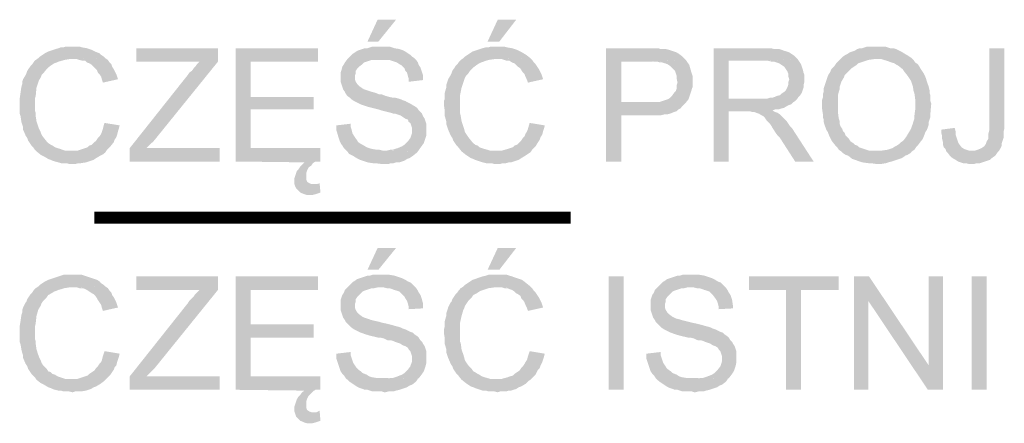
# Model space of a CAD drawing. Header units: millimetres. Extents: x -14047 to 49934, y -21523 to 14989.
# Tile 130 of 256: x 2529 to 2632, y 5263 to 5305. Entities that reach past the tile are written whole.
import ezdxf

# ---------------------------------------------------------------- set-up
doc = ezdxf.new("R2010")
doc.units = ezdxf.units.MM
doc.layers.add('H', color=7, linetype='Continuous')
doc.layers.add('P', color=7, linetype='Continuous')

msp = doc.modelspace()

# ---------------------------------------------------------------- hatches: boundary and pattern name
at = {"layer": 'H', "linetype": 'Continuous'}
for points in [[(2565.033, 5303.034), (2566.092, 5305.329), (2568.032, 5305.329), (2566.177, 5303.034)], [(2577.641, 5303.034), (2578.701, 5305.329), (2580.641, 5305.329), (2578.876, 5303.034)], [(2530.287, 5291.486), (2530.112, 5291.661), (2529.937, 5291.926), (2529.757, 5292.101), (2529.582, 5292.366), (2529.407, 5292.631), (2529.317, 5292.896), (2529.142, 5293.161), (2528.877, 5293.776), (2528.877, 5294.041), (2528.787, 5294.306), (2528.702, 5294.57), (2528.613, 5295.19), (2528.523, 5295.45), (2528.523, 5296.335), (2528.523, 5296.775), (2528.523, 5297.04), (2528.613, 5297.655), (2528.702, 5298.275), (2528.787, 5298.54), (2528.787, 5298.805), (2528.877, 5299.07), (2529.142, 5299.51), (2529.227, 5299.685), (2529.317, 5299.95), (2529.492, 5300.215), (2529.672, 5300.48), (2529.847, 5300.655), (2530.022, 5300.92), (2530.202, 5301.095), (2530.462, 5301.275), (2530.642, 5301.45), (2530.907, 5301.625), (2531.172, 5301.799), (2531.522, 5301.979), (2532.317, 5302.244), (2532.582, 5302.329), (2532.847, 5302.419), (2533.112, 5302.419), (2533.377, 5302.509), (2533.727, 5302.509), (2533.992, 5302.509), (2534.432, 5302.509), (2534.787, 5302.509), (2535.052, 5302.419), (2535.577, 5302.329), (2536.106, 5302.154), (2536.636, 5301.889), (2536.901, 5301.799), (2537.076, 5301.625), (2537.341, 5301.45), (2537.521, 5301.275), (2534.082, 5301.185), (2533.727, 5301.185), (2533.197, 5301.095), (2532.932, 5301.01), (2532.582, 5300.92), (2532.402, 5300.83), (2532.142, 5300.745), (2531.877, 5300.57), (2531.522, 5300.305), (2531.347, 5300.125), (2530.992, 5299.685), (2530.817, 5299.51), (2530.727, 5299.245), (2530.552, 5298.98), (2530.462, 5298.715), (2530.287, 5298.185), (2530.202, 5297.305), (2530.112, 5297.04), (2530.112, 5296.775), (2530.112, 5296.51), (2530.112, 5295.805), (2530.202, 5295.54), (2530.202, 5295.19), (2530.287, 5294.66), (2530.462, 5294.131), (2530.552, 5293.866), (2530.727, 5293.511), (2530.817, 5293.251), (2530.992, 5292.986), (2531.347, 5292.541), (2531.522, 5292.366), (2531.787, 5292.191), (2531.962, 5292.101), (2532.227, 5291.926), (2532.492, 5291.836), (2532.757, 5291.751), (2533.022, 5291.661), (2533.287, 5291.571), (2533.552, 5291.571), (2533.817, 5291.571), (2533.992, 5291.571)], [(2540.076, 5290.426), (2540.076, 5291.836), (2546.16, 5299.51), (2546.335, 5299.775), (2546.6, 5299.95), (2546.78, 5300.215), (2546.955, 5300.39), (2547.13, 5300.655), (2547.395, 5300.92), (2540.781, 5300.92), (2540.781, 5302.329), (2549.335, 5302.329), (2549.335, 5300.92), (2542.636, 5292.631), (2541.841, 5291.836), (2549.51, 5291.836), (2549.51, 5290.426)], [(2557.449, 5287.781), (2557.359, 5288.046), (2557.359, 5288.396), (2557.359, 5288.661), (2557.449, 5288.926), (2557.539, 5289.191), (2557.624, 5289.456), (2557.799, 5289.631), (2557.979, 5289.896), (2558.154, 5290.076), (2558.418, 5290.336), (2551.189, 5290.426), (2551.189, 5302.329), (2559.828, 5302.329), (2559.828, 5300.92), (2552.774, 5300.92), (2552.774, 5297.215), (2559.388, 5297.215), (2559.388, 5295.895), (2552.774, 5295.895), (2552.774, 5291.836), (2560.093, 5291.836), (2560.093, 5290.426), (2559.563, 5290.426), (2559.298, 5290.251), (2559.123, 5289.986), (2558.858, 5289.811), (2558.683, 5289.456), (2558.593, 5289.191), (2558.593, 5288.841), (2558.593, 5288.576), (2558.683, 5288.311), (2558.948, 5288.131), (2559.213, 5288.046), (2559.388, 5288.046)], [(2569.352, 5298.805), (2569.352, 5299.155), (2569.267, 5299.42), (2569.177, 5299.775), (2569.002, 5299.95), (2568.912, 5300.215), (2568.737, 5300.39), (2568.557, 5300.57), (2568.382, 5300.655), (2568.117, 5300.83), (2567.852, 5300.92), (2567.587, 5301.01), (2567.322, 5301.095), (2567.062, 5301.095), (2566.707, 5301.095), (2566.442, 5301.095), (2562.918, 5301.185), (2563.093, 5301.36), (2563.268, 5301.54), (2563.443, 5301.715), (2563.708, 5301.889), (2563.973, 5302.064), (2564.238, 5302.154), (2564.768, 5302.329), (2565.033, 5302.329), (2565.298, 5302.419), (2565.563, 5302.509), (2565.827, 5302.509), (2566.177, 5302.509), (2566.707, 5302.509), (2567.062, 5302.509), (2567.322, 5302.509), (2567.852, 5302.329), (2568.382, 5302.244), (2568.647, 5302.154), (2569.002, 5301.979), (2569.267, 5301.799), (2569.527, 5301.625), (2569.707, 5301.45), (2569.972, 5301.275), (2570.147, 5301.095), (2570.322, 5300.83), (2570.412, 5300.57), (2570.587, 5300.305), (2570.677, 5300.04), (2570.762, 5299.775), (2570.852, 5299.51), (2570.852, 5299.245), (2570.852, 5298.98)], [(2574.906, 5291.486), (2574.556, 5291.926), (2574.381, 5292.101), (2574.201, 5292.366), (2574.026, 5292.631), (2573.936, 5292.896), (2573.761, 5293.161), (2573.496, 5293.776), (2573.411, 5294.041), (2573.321, 5294.306), (2573.321, 5294.57), (2573.147, 5295.19), (2573.147, 5295.45), (2573.147, 5295.715), (2573.057, 5296.335), (2573.057, 5296.775), (2573.147, 5297.04), (2573.147, 5297.655), (2573.321, 5298.275), (2573.321, 5298.54), (2573.411, 5298.805), (2573.496, 5299.07), (2573.761, 5299.51), (2573.851, 5299.685), (2573.936, 5299.95), (2574.116, 5300.215), (2574.291, 5300.48), (2574.466, 5300.655), (2574.646, 5300.92), (2574.821, 5301.095), (2575.086, 5301.275), (2575.261, 5301.45), (2575.526, 5301.625), (2575.791, 5301.799), (2576.056, 5301.979), (2576.846, 5302.244), (2577.111, 5302.329), (2577.466, 5302.419), (2577.731, 5302.419), (2577.996, 5302.509), (2578.261, 5302.509), (2578.611, 5302.509), (2579.051, 5302.509), (2579.316, 5302.509), (2579.671, 5302.419), (2580.201, 5302.329), (2580.73, 5302.154), (2581.255, 5301.889), (2581.7, 5301.625), (2582.14, 5301.275), (2578.701, 5301.185), (2578.346, 5301.185), (2577.731, 5301.095), (2577.466, 5301.01), (2577.201, 5300.92), (2576.936, 5300.83), (2576.761, 5300.745), (2576.496, 5300.57), (2576.141, 5300.305), (2575.966, 5300.125), (2575.791, 5299.95), (2575.616, 5299.685), (2575.436, 5299.51), (2575.261, 5299.245), (2575.171, 5298.98), (2575.086, 5298.715), (2574.906, 5298.185), (2574.731, 5297.305), (2574.731, 5297.04), (2574.731, 5296.775), (2574.731, 5296.425), (2574.731, 5296.16), (2574.731, 5295.54), (2574.821, 5295.19), (2574.906, 5294.66), (2575.086, 5294.131), (2575.171, 5293.866), (2575.261, 5293.511), (2575.436, 5293.251), (2575.616, 5292.986), (2575.966, 5292.541), (2576.141, 5292.366), (2576.321, 5292.191), (2576.586, 5292.101), (2576.761, 5291.926), (2577.026, 5291.836), (2577.291, 5291.751), (2577.906, 5291.571), (2578.171, 5291.571), (2578.436, 5291.571), (2578.611, 5291.571)], [(2590.074, 5290.426), (2590.074, 5302.329), (2595.279, 5302.329), (2595.544, 5302.329), (2595.808, 5302.244), (2596.073, 5302.244), (2596.338, 5302.244), (2596.688, 5302.154), (2596.953, 5302.064), (2597.218, 5301.979), (2597.483, 5301.889), (2597.748, 5301.715), (2598.098, 5301.45), (2598.278, 5301.275), (2598.453, 5301.095), (2594.664, 5300.92), (2591.664, 5300.92), (2591.664, 5296.685), (2598.363, 5296.51), (2598.188, 5296.335), (2598.013, 5296.16), (2597.838, 5295.98), (2597.658, 5295.895), (2597.483, 5295.715), (2597.218, 5295.63), (2596.778, 5295.45), (2596.423, 5295.365), (2596.158, 5295.365), (2595.808, 5295.275), (2595.544, 5295.275), (2595.189, 5295.275), (2594.749, 5295.275), (2591.664, 5295.275), (2591.664, 5290.426)], [(2601.363, 5290.426), (2601.363, 5302.329), (2607.007, 5302.329), (2607.362, 5302.329), (2607.712, 5302.244), (2607.977, 5302.244), (2608.242, 5302.244), (2608.507, 5302.154), (2608.772, 5302.064), (2609.037, 5301.979), (2609.302, 5301.889), (2609.567, 5301.715), (2609.827, 5301.54), (2610.007, 5301.36), (2610.182, 5301.185), (2606.742, 5301.01), (2602.953, 5301.01), (2602.953, 5297.04), (2610.092, 5296.95), (2609.917, 5296.775), (2609.652, 5296.6), (2609.477, 5296.425), (2609.212, 5296.335), (2609.037, 5296.245), (2608.772, 5296.07), (2608.417, 5295.98), (2608.152, 5295.895), (2607.802, 5295.895), (2607.537, 5295.805), (2604.802, 5295.715), (2602.953, 5295.715), (2602.953, 5290.426)], [(2614.766, 5291.486), (2614.501, 5291.661), (2614.326, 5291.926), (2614.151, 5292.101), (2613.796, 5292.541), (2613.531, 5293.071), (2613.446, 5293.251), (2613.356, 5293.511), (2613.181, 5293.776), (2613.091, 5294.041), (2613.001, 5294.306), (2612.916, 5294.57), (2612.916, 5294.835), (2612.826, 5295.1), (2612.826, 5295.45), (2612.741, 5295.98), (2612.741, 5296.51), (2612.741, 5296.865), (2612.826, 5297.13), (2612.826, 5297.48), (2612.916, 5297.745), (2612.916, 5298.1), (2613.091, 5298.625), (2613.181, 5298.89), (2613.266, 5299.155), (2613.356, 5299.42), (2613.446, 5299.6), (2613.621, 5299.86), (2613.711, 5300.125), (2613.886, 5300.305), (2614.061, 5300.48), (2614.236, 5300.745), (2614.591, 5301.095), (2614.766, 5301.275), (2614.941, 5301.45), (2615.206, 5301.625), (2615.386, 5301.715), (2615.651, 5301.889), (2615.916, 5301.979), (2616.176, 5302.064), (2616.441, 5302.244), (2616.706, 5302.329), (2616.971, 5302.329), (2617.501, 5302.509), (2617.856, 5302.509), (2618.115, 5302.509), (2618.735, 5302.509), (2619.09, 5302.509), (2619.35, 5302.509), (2619.88, 5302.329), (2620.235, 5302.329), (2620.5, 5302.244), (2621.03, 5301.979), (2621.205, 5301.889), (2621.47, 5301.715), (2621.645, 5301.625), (2621.91, 5301.45), (2622.175, 5301.275), (2618.47, 5301.185), (2618.205, 5301.185), (2617.591, 5301.095), (2617.326, 5301.01), (2617.061, 5300.92), (2616.796, 5300.83), (2616.531, 5300.745), (2616.356, 5300.57), (2616.091, 5300.39), (2615.826, 5300.215), (2615.651, 5300.04), (2615.471, 5299.86), (2615.296, 5299.685), (2615.121, 5299.51), (2615.031, 5299.245), (2614.766, 5298.805), (2614.591, 5298.275), (2614.591, 5298.01), (2614.501, 5297.745), (2614.416, 5297.395), (2614.416, 5297.13), (2614.416, 5296.775), (2614.416, 5296.425), (2614.416, 5295.805), (2614.416, 5295.54), (2614.501, 5294.925), (2614.591, 5294.66), (2614.591, 5294.395), (2614.681, 5294.131), (2614.856, 5293.866), (2614.941, 5293.601), (2615.121, 5293.426), (2615.206, 5293.161), (2615.386, 5292.986), (2615.561, 5292.806), (2615.736, 5292.541), (2616.001, 5292.366), (2616.176, 5292.191), (2616.441, 5292.101), (2616.621, 5291.926), (2616.886, 5291.836), (2617.146, 5291.751), (2617.411, 5291.661), (2617.676, 5291.571), (2618.03, 5291.571), (2618.295, 5291.571), (2618.47, 5291.571)], [(2628.524, 5290.161), (2628.169, 5290.161), (2627.819, 5290.251), (2627.554, 5290.251), (2627.289, 5290.336), (2627.024, 5290.426), (2626.759, 5290.601), (2626.584, 5290.691), (2626.319, 5290.866), (2626.144, 5291.046), (2625.964, 5291.306), (2625.789, 5291.486), (2628.524, 5291.571), (2628.789, 5291.571), (2629.054, 5291.661), (2629.319, 5291.751), (2629.494, 5291.836), (2629.759, 5292.016), (2629.934, 5292.276), (2630.024, 5292.541), (2630.199, 5292.806), (2630.199, 5293.071), (2630.199, 5293.336), (2630.289, 5293.691), (2630.289, 5294.041), (2630.289, 5302.329), (2631.874, 5302.329), (2631.874, 5293.866), (2631.789, 5293.511), (2631.789, 5293.161), (2631.789, 5292.896), (2631.699, 5292.631), (2631.609, 5292.366), (2631.609, 5292.101), (2631.524, 5291.926), (2631.344, 5291.571), (2631.169, 5291.396), (2630.994, 5291.131), (2630.814, 5290.956), (2630.554, 5290.781), (2630.374, 5290.601), (2630.109, 5290.516), (2629.844, 5290.426), (2629.584, 5290.336), (2629.319, 5290.251), (2628.964, 5290.251), (2628.699, 5290.161)], [(2537.256, 5298.715), (2537.166, 5298.98), (2537.076, 5299.335), (2536.901, 5299.6), (2536.726, 5299.775), (2536.636, 5300.04), (2536.461, 5300.215), (2536.286, 5300.39), (2536.106, 5300.57), (2535.842, 5300.745), (2535.577, 5300.83), (2535.402, 5301.01), (2535.137, 5301.01), (2534.787, 5301.095), (2534.522, 5301.185), (2534.167, 5301.185), (2537.521, 5301.275), (2537.781, 5301.095), (2537.961, 5300.83), (2538.136, 5300.655), (2538.226, 5300.39), (2538.401, 5300.125), (2538.666, 5299.6), (2538.751, 5299.335), (2538.841, 5299.07)], [(2570.322, 5291.486), (2566.797, 5291.571), (2567.062, 5291.571), (2567.412, 5291.661), (2567.677, 5291.661), (2567.942, 5291.751), (2568.207, 5291.836), (2568.647, 5292.016), (2568.912, 5292.191), (2569.087, 5292.366), (2569.267, 5292.541), (2569.527, 5292.896), (2569.617, 5293.161), (2569.707, 5293.426), (2569.707, 5293.601), (2569.707, 5293.956), (2569.617, 5294.221), (2569.527, 5294.48), (2569.352, 5294.57), (2569.267, 5294.835), (2569.002, 5294.925), (2568.737, 5295.1), (2568.472, 5295.275), (2567.942, 5295.45), (2567.767, 5295.45), (2567.502, 5295.54), (2567.147, 5295.63), (2566.797, 5295.715), (2566.442, 5295.805), (2566.177, 5295.895), (2565.827, 5295.98), (2565.473, 5296.07), (2565.123, 5296.16), (2564.858, 5296.245), (2564.593, 5296.335), (2564.328, 5296.425), (2564.148, 5296.51), (2563.973, 5296.6), (2563.623, 5296.775), (2563.358, 5296.95), (2563.178, 5297.13), (2562.918, 5297.305), (2562.738, 5297.57), (2562.653, 5297.745), (2562.473, 5298.01), (2562.388, 5298.275), (2562.298, 5298.54), (2562.208, 5298.805), (2562.208, 5299.07), (2562.208, 5299.51), (2562.208, 5299.775), (2562.298, 5300.04), (2562.388, 5300.39), (2562.563, 5300.655), (2562.653, 5300.83), (2562.918, 5301.185), (2566.442, 5301.095), (2566.092, 5301.095), (2565.738, 5301.095), (2565.473, 5301.095), (2565.208, 5301.01), (2564.943, 5300.92), (2564.678, 5300.83), (2564.503, 5300.655), (2564.148, 5300.39), (2563.973, 5300.215), (2563.798, 5299.95), (2563.798, 5299.685), (2563.708, 5299.42), (2563.708, 5299.07), (2563.798, 5298.805), (2563.973, 5298.54), (2564.148, 5298.365), (2564.503, 5298.1), (2564.678, 5298.01), (2564.943, 5297.92), (2565.473, 5297.745), (2565.827, 5297.655), (2566.267, 5297.48), (2566.532, 5297.48), (2566.972, 5297.305), (2567.322, 5297.215), (2567.677, 5297.13), (2567.942, 5297.13), (2568.297, 5297.04), (2568.557, 5296.95), (2568.737, 5296.865), (2569.002, 5296.775), (2569.177, 5296.685), (2569.527, 5296.51), (2569.792, 5296.335), (2569.972, 5296.245), (2570.237, 5296.07), (2570.412, 5295.805), (2570.587, 5295.63), (2570.762, 5295.45), (2570.852, 5295.19), (2571.027, 5294.925), (2571.117, 5294.66), (2571.207, 5294.395), (2571.207, 5294.131), (2571.207, 5293.866), (2571.207, 5293.511), (2571.207, 5293.161), (2571.117, 5292.896), (2571.027, 5292.631), (2570.942, 5292.366), (2570.762, 5292.101), (2570.497, 5291.751)], [(2581.875, 5298.715), (2581.785, 5298.98), (2581.61, 5299.335), (2581.52, 5299.6), (2581.345, 5299.775), (2581.17, 5300.04), (2581.08, 5300.215), (2580.815, 5300.39), (2580.641, 5300.57), (2580.466, 5300.745), (2580.201, 5300.83), (2579.936, 5301.01), (2579.671, 5301.01), (2579.406, 5301.095), (2579.141, 5301.185), (2578.791, 5301.185), (2582.14, 5301.275), (2582.315, 5301.095), (2582.49, 5300.83), (2582.67, 5300.655), (2582.845, 5300.39), (2583.02, 5300.125), (2583.285, 5299.6), (2583.375, 5299.335), (2583.46, 5299.07)], [(2598.363, 5296.51), (2591.664, 5296.685), (2595.104, 5296.685), (2595.454, 5296.685), (2595.718, 5296.685), (2595.983, 5296.775), (2596.248, 5296.865), (2596.513, 5296.95), (2596.688, 5297.04), (2596.868, 5297.215), (2597.043, 5297.395), (2597.218, 5297.655), (2597.393, 5297.835), (2597.483, 5298.1), (2597.483, 5298.45), (2597.573, 5298.715), (2597.483, 5299.155), (2597.483, 5299.42), (2597.393, 5299.685), (2597.308, 5299.95), (2597.128, 5300.125), (2596.953, 5300.305), (2596.778, 5300.48), (2596.513, 5300.655), (2596.248, 5300.745), (2595.983, 5300.83), (2595.718, 5300.83), (2595.454, 5300.92), (2595.104, 5300.92), (2594.749, 5300.92), (2598.453, 5301.095), (2598.628, 5300.83), (2598.808, 5300.57), (2598.983, 5299.95), (2599.068, 5299.685), (2599.158, 5299.42), (2599.158, 5299.155), (2599.158, 5298.54), (2599.158, 5298.275), (2599.068, 5298.01), (2598.983, 5297.745), (2598.893, 5297.48), (2598.808, 5297.215), (2598.718, 5296.95)], [(2610.092, 5296.95), (2602.953, 5297.04), (2606.652, 5297.04), (2607.007, 5297.04), (2607.272, 5297.13), (2607.537, 5297.13), (2607.802, 5297.215), (2607.977, 5297.305), (2608.332, 5297.395), (2608.507, 5297.57), (2608.772, 5297.745), (2608.947, 5297.92), (2609.122, 5298.275), (2609.212, 5298.54), (2609.212, 5298.805), (2609.302, 5299.07), (2609.212, 5299.335), (2609.212, 5299.6), (2609.122, 5299.86), (2608.947, 5300.125), (2608.772, 5300.39), (2608.507, 5300.57), (2608.242, 5300.745), (2607.977, 5300.83), (2607.712, 5300.92), (2607.447, 5300.92), (2607.097, 5301.01), (2606.832, 5301.01), (2610.182, 5301.185), (2610.357, 5300.92), (2610.536, 5300.655), (2610.711, 5300.125), (2610.796, 5299.775), (2610.886, 5299.51), (2610.886, 5299.245), (2610.886, 5298.805), (2610.796, 5298.45), (2610.796, 5298.185), (2610.711, 5297.92), (2610.621, 5297.655), (2610.446, 5297.395), (2610.272, 5297.215)], [(2618.47, 5290.161), (2617.856, 5290.251), (2617.591, 5290.251), (2616.971, 5290.336), (2616.706, 5290.426), (2616.441, 5290.516), (2615.916, 5290.691), (2615.471, 5291.046), (2615.206, 5291.131), (2614.941, 5291.306), (2614.766, 5291.486), (2618.47, 5291.571), (2618.735, 5291.571), (2619, 5291.571), (2619.615, 5291.661), (2619.88, 5291.751), (2620.145, 5291.836), (2620.41, 5292.016), (2620.585, 5292.101), (2620.85, 5292.276), (2621.03, 5292.456), (2621.29, 5292.631), (2621.555, 5292.986), (2621.82, 5293.426), (2622.085, 5293.866), (2622.175, 5294.131), (2622.265, 5294.395), (2622.35, 5294.66), (2622.44, 5294.925), (2622.44, 5295.275), (2622.525, 5295.895), (2622.525, 5296.685), (2622.525, 5296.95), (2622.44, 5297.57), (2622.35, 5297.835), (2622.265, 5298.365), (2622.175, 5298.625), (2622.085, 5298.89), (2621.735, 5299.42), (2621.38, 5299.86), (2621.205, 5300.125), (2620.765, 5300.48), (2620.585, 5300.57), (2620.32, 5300.745), (2620.06, 5300.83), (2619.795, 5300.92), (2619.53, 5301.01), (2619.265, 5301.095), (2619, 5301.185), (2618.735, 5301.185), (2618.47, 5301.185), (2622.175, 5301.275), (2622.35, 5301.095), (2622.525, 5300.83), (2622.79, 5300.655), (2622.97, 5300.39), (2623.055, 5300.215), (2623.235, 5299.95), (2623.41, 5299.685), (2623.585, 5299.335), (2623.675, 5299.07), (2623.76, 5298.805), (2623.85, 5298.54), (2623.94, 5298.275), (2624.025, 5297.92), (2624.025, 5297.655), (2624.115, 5297.395), (2624.115, 5297.13), (2624.115, 5296.775), (2624.205, 5296.51), (2624.115, 5295.45), (2624.115, 5295.1), (2623.94, 5294.57), (2623.94, 5294.306), (2623.76, 5293.776), (2623.585, 5293.511), (2623.495, 5293.251), (2623.32, 5292.806), (2622.97, 5292.366), (2622.79, 5292.101), (2622.615, 5291.926), (2622.44, 5291.661), (2622.175, 5291.486), (2622, 5291.306), (2621.735, 5291.131), (2621.47, 5291.046), (2621.38, 5290.956), (2621.115, 5290.781), (2620.85, 5290.691), (2620.585, 5290.601), (2620.32, 5290.516), (2620.06, 5290.426), (2619.705, 5290.336), (2619.44, 5290.251), (2618.91, 5290.161), (2618.56, 5290.161)], [(2609.917, 5290.426), (2608.332, 5292.896), (2608.067, 5293.161), (2607.887, 5293.426), (2607.712, 5293.691), (2607.537, 5293.956), (2607.447, 5294.131), (2607.272, 5294.395), (2607.182, 5294.48), (2606.917, 5294.745), (2606.742, 5295.01), (2606.567, 5295.19), (2606.392, 5295.275), (2606.127, 5295.45), (2605.862, 5295.54), (2605.597, 5295.63), (2605.417, 5295.63), (2605.157, 5295.715), (2604.802, 5295.715), (2607.537, 5295.805), (2607.802, 5295.63), (2608.067, 5295.54), (2608.332, 5295.365), (2608.507, 5295.19), (2608.682, 5295.01), (2609.037, 5294.66), (2609.212, 5294.395), (2609.387, 5294.131), (2609.567, 5293.956), (2609.742, 5293.691), (2611.856, 5290.426)], [(2534.082, 5290.161), (2533.727, 5290.161), (2533.462, 5290.251), (2533.112, 5290.251), (2532.847, 5290.251), (2532.582, 5290.336), (2532.227, 5290.426), (2531.962, 5290.516), (2531.787, 5290.601), (2531.522, 5290.691), (2531.082, 5290.956), (2530.727, 5291.131), (2530.287, 5291.486), (2533.992, 5291.571), (2534.607, 5291.571), (2534.872, 5291.661), (2535.402, 5291.836), (2535.667, 5291.926), (2535.842, 5292.101), (2536.106, 5292.191), (2536.371, 5292.456), (2536.551, 5292.631), (2536.726, 5292.896), (2536.901, 5293.071), (2537.076, 5293.336), (2537.166, 5293.601), (2537.256, 5293.866), (2537.341, 5294.221), (2537.431, 5294.48), (2539.016, 5294.221), (2538.931, 5293.866), (2538.841, 5293.601), (2538.751, 5293.251), (2538.666, 5292.986), (2538.491, 5292.721), (2538.401, 5292.456), (2538.046, 5292.016), (2537.871, 5291.836), (2537.696, 5291.661), (2537.521, 5291.396), (2537.341, 5291.221), (2536.991, 5291.046), (2536.551, 5290.781), (2536.286, 5290.601), (2536.022, 5290.516), (2535.492, 5290.336), (2534.962, 5290.251), (2534.697, 5290.251), (2534.347, 5290.161)], [(2566.797, 5290.161), (2566.532, 5290.161), (2565.827, 5290.251), (2565.563, 5290.251), (2565.033, 5290.336), (2564.768, 5290.426), (2564.503, 5290.516), (2564.238, 5290.601), (2563.888, 5290.781), (2563.623, 5290.956), (2563.093, 5291.221), (2562.918, 5291.486), (2562.738, 5291.661), (2562.563, 5291.836), (2562.388, 5292.101), (2562.208, 5292.366), (2562.123, 5292.541), (2561.948, 5293.071), (2561.858, 5293.426), (2561.768, 5293.691), (2561.768, 5293.956), (2561.768, 5294.221), (2563.268, 5294.395), (2563.268, 5294.041), (2563.358, 5293.776), (2563.443, 5293.426), (2563.533, 5293.251), (2563.708, 5292.986), (2563.888, 5292.721), (2564.063, 5292.456), (2564.328, 5292.276), (2564.503, 5292.191), (2564.943, 5291.926), (2565.208, 5291.836), (2565.473, 5291.751), (2566.002, 5291.661), (2566.267, 5291.661), (2566.617, 5291.571), (2570.322, 5291.486), (2570.147, 5291.306), (2569.707, 5290.956), (2569.442, 5290.781), (2569.177, 5290.691), (2568.912, 5290.516), (2568.382, 5290.336), (2568.032, 5290.336), (2567.767, 5290.251), (2567.502, 5290.251), (2567.237, 5290.161), (2566.882, 5290.161)], [(2578.701, 5290.161), (2578.346, 5290.161), (2578.081, 5290.251), (2577.731, 5290.251), (2577.466, 5290.251), (2577.111, 5290.336), (2576.846, 5290.426), (2576.586, 5290.516), (2576.321, 5290.601), (2576.141, 5290.691), (2575.876, 5290.781), (2575.616, 5290.956), (2575.351, 5291.131), (2574.906, 5291.486), (2578.611, 5291.571), (2579.141, 5291.571), (2579.761, 5291.751), (2580.021, 5291.836), (2580.286, 5291.926), (2580.466, 5292.101), (2580.73, 5292.191), (2580.995, 5292.456), (2581.17, 5292.631), (2581.345, 5292.896), (2581.52, 5293.071), (2581.61, 5293.336), (2581.785, 5293.601), (2581.875, 5293.866), (2582.05, 5294.48), (2583.64, 5294.221), (2583.55, 5293.866), (2583.46, 5293.601), (2583.375, 5293.251), (2583.195, 5292.986), (2583.11, 5292.721), (2582.935, 5292.456), (2582.67, 5292.016), (2582.49, 5291.836), (2582.315, 5291.661), (2582.14, 5291.396), (2581.875, 5291.221), (2581.61, 5291.046), (2581.17, 5290.781), (2580.905, 5290.601), (2580.641, 5290.516), (2580.111, 5290.336), (2579.846, 5290.336), (2579.581, 5290.251), (2579.231, 5290.251), (2578.966, 5290.161)], [(2625.789, 5291.486), (2625.699, 5291.751), (2625.524, 5291.926), (2625.439, 5292.191), (2625.439, 5292.456), (2625.349, 5292.806), (2625.349, 5293.071), (2625.26, 5293.426), (2625.26, 5293.776), (2626.669, 5293.956), (2626.759, 5293.601), (2626.759, 5293.251), (2626.849, 5292.986), (2626.934, 5292.721), (2627.024, 5292.456), (2627.114, 5292.276), (2627.379, 5291.926), (2627.639, 5291.751), (2627.904, 5291.661), (2628.169, 5291.571), (2628.524, 5291.571)], [(2559.033, 5286.902), (2558.683, 5286.902), (2558.418, 5286.986), (2557.979, 5287.161), (2557.799, 5287.341), (2557.539, 5287.606), (2557.449, 5287.781), (2559.388, 5288.046), (2559.653, 5288.046), (2560.003, 5288.131), (2560.093, 5287.161), (2559.828, 5287.076), (2559.563, 5286.986), (2559.213, 5286.902)], [(2565.033, 5279.053), (2566.092, 5281.342), (2568.032, 5281.342), (2566.177, 5279.053)], [(2577.641, 5279.053), (2578.701, 5281.342), (2580.641, 5281.342), (2578.876, 5279.053)], [(2530.287, 5267.499), (2530.112, 5267.764), (2529.937, 5267.939), (2529.757, 5268.114), (2529.582, 5268.379), (2529.407, 5268.644), (2529.317, 5268.909), (2529.142, 5269.174), (2528.877, 5269.794), (2528.877, 5270.054), (2528.787, 5270.319), (2528.702, 5270.674), (2528.613, 5271.204), (2528.523, 5271.469), (2528.523, 5272.348), (2528.523, 5272.788), (2528.523, 5273.143), (2528.613, 5273.673), (2528.702, 5274.288), (2528.787, 5274.553), (2528.787, 5274.818), (2528.877, 5275.083), (2529.142, 5275.613), (2529.227, 5275.698), (2529.317, 5275.963), (2529.492, 5276.228), (2529.672, 5276.493), (2529.847, 5276.668), (2530.022, 5276.933), (2530.202, 5277.113), (2530.462, 5277.288), (2530.642, 5277.463), (2530.907, 5277.638), (2531.172, 5277.818), (2531.522, 5277.993), (2532.317, 5278.258), (2532.582, 5278.348), (2532.847, 5278.433), (2533.112, 5278.523), (2533.377, 5278.523), (2533.727, 5278.523), (2533.992, 5278.523), (2534.432, 5278.523), (2534.787, 5278.523), (2535.052, 5278.523), (2535.577, 5278.348), (2536.106, 5278.168), (2536.636, 5277.993), (2536.901, 5277.818), (2537.076, 5277.638), (2537.341, 5277.463), (2537.521, 5277.288), (2534.082, 5277.198), (2533.727, 5277.198), (2533.197, 5277.113), (2532.932, 5277.023), (2532.582, 5276.933), (2532.402, 5276.848), (2532.142, 5276.758), (2531.877, 5276.583), (2531.522, 5276.403), (2531.347, 5276.143), (2530.992, 5275.788), (2530.817, 5275.523), (2530.727, 5275.258), (2530.552, 5274.993), (2530.462, 5274.818), (2530.287, 5274.203), (2530.202, 5273.408), (2530.112, 5273.053), (2530.112, 5272.788), (2530.112, 5272.523), (2530.112, 5271.819), (2530.202, 5271.554), (2530.202, 5271.289), (2530.287, 5270.674), (2530.462, 5270.144), (2530.552, 5269.879), (2530.727, 5269.529), (2530.817, 5269.264), (2530.992, 5268.999), (2531.347, 5268.644), (2531.522, 5268.379), (2531.787, 5268.294), (2531.962, 5268.114), (2532.227, 5268.029), (2532.492, 5267.854), (2532.757, 5267.764), (2533.022, 5267.674), (2533.287, 5267.589), (2533.552, 5267.589), (2533.817, 5267.589), (2533.992, 5267.589)], [(2540.076, 5266.439), (2540.076, 5267.854), (2546.16, 5275.523), (2546.335, 5275.788), (2546.6, 5276.053), (2546.78, 5276.228), (2546.955, 5276.493), (2547.13, 5276.668), (2547.395, 5276.933), (2540.781, 5276.933), (2540.781, 5278.348), (2549.335, 5278.348), (2549.335, 5276.933), (2542.636, 5268.644), (2541.841, 5267.854), (2549.51, 5267.854), (2549.51, 5266.439)], [(2557.449, 5263.885), (2557.359, 5264.15), (2557.359, 5264.415), (2557.359, 5264.679), (2557.449, 5264.939), (2557.539, 5265.204), (2557.624, 5265.469), (2557.799, 5265.734), (2557.979, 5265.909), (2558.154, 5266.174), (2558.418, 5266.354), (2551.189, 5266.439), (2551.189, 5278.348), (2559.828, 5278.348), (2559.828, 5276.933), (2552.774, 5276.933), (2552.774, 5273.318), (2559.388, 5273.318), (2559.388, 5271.909), (2552.774, 5271.909), (2552.774, 5267.854), (2560.093, 5267.854), (2560.093, 5266.439), (2559.563, 5266.439), (2559.298, 5266.264), (2559.123, 5266.089), (2558.858, 5265.824), (2558.683, 5265.469), (2558.593, 5265.204), (2558.593, 5264.939), (2558.593, 5264.59), (2558.683, 5264.325), (2558.948, 5264.15), (2559.213, 5264.06), (2559.388, 5264.06)], [(2569.352, 5274.908), (2569.352, 5275.173), (2569.267, 5275.523), (2569.177, 5275.788), (2569.002, 5276.053), (2568.912, 5276.228), (2568.737, 5276.403), (2568.557, 5276.583), (2568.382, 5276.758), (2568.117, 5276.848), (2567.852, 5276.933), (2567.587, 5277.023), (2567.322, 5277.113), (2567.062, 5277.113), (2566.707, 5277.198), (2566.442, 5277.198), (2562.918, 5277.198), (2563.093, 5277.378), (2563.268, 5277.553), (2563.443, 5277.728), (2563.708, 5277.903), (2563.973, 5278.083), (2564.238, 5278.168), (2564.768, 5278.348), (2565.033, 5278.433), (2565.298, 5278.433), (2565.563, 5278.523), (2565.827, 5278.523), (2566.177, 5278.523), (2566.707, 5278.523), (2567.062, 5278.523), (2567.322, 5278.523), (2567.852, 5278.433), (2568.382, 5278.258), (2568.647, 5278.168), (2569.002, 5277.993), (2569.267, 5277.818), (2569.527, 5277.728), (2569.707, 5277.553), (2569.972, 5277.288), (2570.147, 5277.113), (2570.322, 5276.848), (2570.412, 5276.668), (2570.587, 5276.403), (2570.677, 5276.143), (2570.762, 5275.878), (2570.852, 5275.523), (2570.852, 5275.258), (2570.852, 5274.993)], [(2574.906, 5267.499), (2574.556, 5267.939), (2574.381, 5268.114), (2574.201, 5268.379), (2574.026, 5268.644), (2573.936, 5268.909), (2573.761, 5269.174), (2573.496, 5269.794), (2573.411, 5270.054), (2573.321, 5270.319), (2573.321, 5270.674), (2573.147, 5271.204), (2573.147, 5271.469), (2573.147, 5271.819), (2573.057, 5272.348), (2573.057, 5272.788), (2573.147, 5273.143), (2573.147, 5273.673), (2573.321, 5274.288), (2573.321, 5274.553), (2573.411, 5274.818), (2573.496, 5275.083), (2573.761, 5275.613), (2573.851, 5275.698), (2573.936, 5275.963), (2574.116, 5276.228), (2574.291, 5276.493), (2574.466, 5276.668), (2574.646, 5276.933), (2574.821, 5277.113), (2575.086, 5277.288), (2575.261, 5277.463), (2575.526, 5277.638), (2575.791, 5277.818), (2576.056, 5277.993), (2576.846, 5278.258), (2577.111, 5278.348), (2577.466, 5278.433), (2577.731, 5278.523), (2577.996, 5278.523), (2578.261, 5278.523), (2578.611, 5278.523), (2579.051, 5278.523), (2579.316, 5278.523), (2579.671, 5278.523), (2580.201, 5278.348), (2580.73, 5278.168), (2581.255, 5277.993), (2581.7, 5277.638), (2582.14, 5277.288), (2578.701, 5277.198), (2578.346, 5277.198), (2577.731, 5277.113), (2577.466, 5277.023), (2577.201, 5276.933), (2576.936, 5276.848), (2576.761, 5276.758), (2576.496, 5276.583), (2576.141, 5276.403), (2575.966, 5276.143), (2575.791, 5275.963), (2575.616, 5275.788), (2575.436, 5275.523), (2575.261, 5275.258), (2575.171, 5274.993), (2575.086, 5274.818), (2574.906, 5274.203), (2574.731, 5273.408), (2574.731, 5273.053), (2574.731, 5272.788), (2574.731, 5272.523), (2574.731, 5272.173), (2574.731, 5271.554), (2574.821, 5271.289), (2574.906, 5270.674), (2575.086, 5270.144), (2575.171, 5269.879), (2575.261, 5269.529), (2575.436, 5269.264), (2575.616, 5268.999), (2575.966, 5268.644), (2576.141, 5268.379), (2576.321, 5268.294), (2576.586, 5268.114), (2576.761, 5268.029), (2577.026, 5267.854), (2577.291, 5267.764), (2577.906, 5267.589), (2578.171, 5267.589), (2578.436, 5267.589), (2578.611, 5267.589)], [(2590.339, 5266.439), (2590.339, 5278.348), (2591.929, 5278.348), (2591.929, 5266.439)], [(2601.893, 5274.908), (2601.893, 5275.173), (2601.803, 5275.523), (2601.718, 5275.788), (2601.538, 5276.053), (2601.273, 5276.403), (2601.098, 5276.583), (2600.923, 5276.758), (2600.658, 5276.848), (2600.393, 5276.933), (2600.128, 5277.023), (2599.863, 5277.113), (2599.598, 5277.113), (2599.248, 5277.198), (2598.983, 5277.198), (2595.454, 5277.198), (2595.633, 5277.378), (2595.808, 5277.553), (2595.983, 5277.728), (2596.248, 5277.903), (2596.513, 5278.083), (2596.778, 5278.168), (2597.308, 5278.348), (2597.573, 5278.433), (2597.838, 5278.433), (2598.098, 5278.523), (2598.363, 5278.523), (2598.718, 5278.523), (2599.248, 5278.523), (2599.598, 5278.523), (2599.863, 5278.523), (2600.393, 5278.433), (2600.923, 5278.258), (2601.188, 5278.168), (2601.538, 5277.993), (2601.803, 5277.818), (2602.068, 5277.728), (2602.243, 5277.553), (2602.508, 5277.288), (2602.688, 5277.113), (2602.863, 5276.848), (2602.953, 5276.668), (2603.127, 5276.403), (2603.217, 5276.143), (2603.302, 5275.878), (2603.392, 5275.258), (2603.392, 5274.993)], [(2608.947, 5266.439), (2608.947, 5276.933), (2605.067, 5276.933), (2605.067, 5278.348), (2614.501, 5278.348), (2614.501, 5276.933), (2610.536, 5276.933), (2610.536, 5266.439)], [(2616.091, 5266.439), (2616.091, 5278.348), (2617.676, 5278.348), (2617.591, 5275.788), (2617.591, 5266.439)], [(2623.85, 5266.439), (2617.591, 5275.788), (2617.676, 5278.348), (2623.94, 5268.999)], [(2623.85, 5266.439), (2623.94, 5268.999), (2623.94, 5278.348), (2625.439, 5278.348), (2625.439, 5266.439)], [(2628.434, 5266.439), (2628.434, 5278.348), (2630.024, 5278.348), (2630.024, 5266.439)], [(2537.256, 5274.728), (2537.166, 5274.993), (2537.076, 5275.348), (2536.901, 5275.613), (2536.726, 5275.878), (2536.636, 5276.053), (2536.461, 5276.318), (2536.286, 5276.493), (2536.106, 5276.583), (2535.842, 5276.758), (2535.577, 5276.933), (2535.402, 5277.023), (2535.137, 5277.113), (2534.787, 5277.113), (2534.522, 5277.198), (2534.167, 5277.198), (2537.521, 5277.288), (2537.781, 5277.113), (2537.961, 5276.848), (2538.136, 5276.668), (2538.226, 5276.403), (2538.401, 5276.143), (2538.666, 5275.613), (2538.751, 5275.348), (2538.841, 5275.083)], [(2570.322, 5267.589), (2566.797, 5267.674), (2567.062, 5267.674), (2567.412, 5267.674), (2567.677, 5267.674), (2567.942, 5267.764), (2568.207, 5267.854), (2568.647, 5268.029), (2568.912, 5268.204), (2569.087, 5268.379), (2569.267, 5268.559), (2569.527, 5268.909), (2569.617, 5269.174), (2569.707, 5269.439), (2569.707, 5269.704), (2569.707, 5269.969), (2569.617, 5270.234), (2569.527, 5270.499), (2569.352, 5270.674), (2569.267, 5270.849), (2569.002, 5271.029), (2568.737, 5271.114), (2568.472, 5271.289), (2567.942, 5271.469), (2567.767, 5271.554), (2567.502, 5271.644), (2567.147, 5271.644), (2566.797, 5271.819), (2566.442, 5271.909), (2566.177, 5271.909), (2565.827, 5271.999), (2565.473, 5272.083), (2565.123, 5272.173), (2564.858, 5272.258), (2564.593, 5272.348), (2564.328, 5272.438), (2564.148, 5272.523), (2563.973, 5272.613), (2563.623, 5272.788), (2563.358, 5272.968), (2563.178, 5273.143), (2562.918, 5273.408), (2562.738, 5273.583), (2562.653, 5273.758), (2562.473, 5274.023), (2562.388, 5274.288), (2562.298, 5274.553), (2562.208, 5274.818), (2562.208, 5275.173), (2562.208, 5275.523), (2562.208, 5275.878), (2562.298, 5276.143), (2562.388, 5276.403), (2562.563, 5276.668), (2562.653, 5276.933), (2562.918, 5277.198), (2566.442, 5277.198), (2566.092, 5277.198), (2565.738, 5277.113), (2565.473, 5277.113), (2565.208, 5277.023), (2564.943, 5276.933), (2564.678, 5276.848), (2564.503, 5276.758), (2564.148, 5276.403), (2563.973, 5276.228), (2563.798, 5275.963), (2563.798, 5275.698), (2563.708, 5275.433), (2563.708, 5275.083), (2563.798, 5274.818), (2563.973, 5274.553), (2564.148, 5274.378), (2564.503, 5274.113), (2564.678, 5274.023), (2564.943, 5273.938), (2565.473, 5273.758), (2565.827, 5273.673), (2566.267, 5273.583), (2566.532, 5273.493), (2566.972, 5273.408), (2567.322, 5273.318), (2567.677, 5273.228), (2567.942, 5273.143), (2568.297, 5273.053), (2568.557, 5272.968), (2568.737, 5272.878), (2569.002, 5272.788), (2569.177, 5272.703), (2569.527, 5272.523), (2569.792, 5272.438), (2569.972, 5272.258), (2570.237, 5272.083), (2570.412, 5271.909), (2570.587, 5271.644), (2570.762, 5271.469), (2570.852, 5271.289), (2571.027, 5271.029), (2571.117, 5270.764), (2571.207, 5270.499), (2571.207, 5270.144), (2571.207, 5269.879), (2571.207, 5269.529), (2571.207, 5269.264), (2571.117, 5268.909), (2571.027, 5268.644), (2570.942, 5268.379), (2570.762, 5268.114), (2570.497, 5267.764)], [(2581.875, 5274.728), (2581.785, 5274.993), (2581.61, 5275.348), (2581.52, 5275.613), (2581.345, 5275.878), (2581.17, 5276.053), (2581.08, 5276.318), (2580.815, 5276.493), (2580.641, 5276.583), (2580.466, 5276.758), (2580.201, 5276.933), (2579.936, 5277.023), (2579.671, 5277.113), (2579.406, 5277.113), (2579.141, 5277.198), (2578.791, 5277.198), (2582.14, 5277.288), (2582.315, 5277.113), (2582.49, 5276.848), (2582.67, 5276.668), (2582.845, 5276.403), (2583.02, 5276.143), (2583.285, 5275.613), (2583.375, 5275.348), (2583.46, 5275.083)], [(2602.863, 5267.589), (2599.333, 5267.674), (2599.598, 5267.674), (2599.953, 5267.674), (2600.218, 5267.674), (2600.483, 5267.764), (2600.748, 5267.854), (2601.188, 5268.029), (2601.453, 5268.204), (2601.628, 5268.379), (2601.803, 5268.559), (2602.068, 5268.909), (2602.158, 5269.174), (2602.243, 5269.439), (2602.243, 5269.704), (2602.243, 5269.969), (2602.158, 5270.234), (2602.068, 5270.499), (2601.893, 5270.674), (2601.803, 5270.849), (2601.538, 5271.029), (2601.273, 5271.114), (2601.013, 5271.289), (2600.483, 5271.469), (2600.303, 5271.554), (2600.043, 5271.644), (2599.688, 5271.644), (2599.333, 5271.819), (2598.983, 5271.909), (2598.718, 5271.909), (2598.363, 5271.999), (2598.013, 5272.083), (2597.658, 5272.173), (2597.393, 5272.258), (2597.128, 5272.348), (2596.868, 5272.438), (2596.688, 5272.523), (2596.513, 5272.613), (2596.158, 5272.788), (2595.893, 5272.968), (2595.718, 5273.143), (2595.454, 5273.408), (2595.279, 5273.583), (2595.189, 5273.758), (2595.014, 5274.023), (2594.924, 5274.288), (2594.839, 5274.553), (2594.749, 5274.818), (2594.749, 5275.173), (2594.749, 5275.523), (2594.749, 5275.878), (2594.839, 5276.143), (2594.924, 5276.403), (2595.104, 5276.668), (2595.189, 5276.933), (2595.454, 5277.198), (2598.983, 5277.198), (2598.628, 5277.198), (2598.278, 5277.113), (2598.013, 5277.113), (2597.748, 5277.023), (2597.483, 5276.933), (2597.218, 5276.848), (2597.043, 5276.758), (2596.688, 5276.403), (2596.513, 5276.228), (2596.338, 5275.963), (2596.338, 5275.698), (2596.248, 5275.433), (2596.248, 5275.083), (2596.338, 5274.818), (2596.513, 5274.553), (2596.688, 5274.378), (2597.043, 5274.113), (2597.218, 5274.023), (2597.393, 5273.938), (2597.748, 5273.848), (2598.013, 5273.758), (2598.363, 5273.673), (2598.718, 5273.583), (2599.068, 5273.493), (2599.513, 5273.408), (2599.863, 5273.318), (2600.218, 5273.228), (2600.483, 5273.143), (2600.833, 5273.053), (2601.098, 5272.968), (2601.273, 5272.878), (2601.538, 5272.788), (2601.718, 5272.703), (2602.068, 5272.523), (2602.333, 5272.438), (2602.508, 5272.258), (2602.773, 5272.083), (2602.953, 5271.909), (2603.127, 5271.644), (2603.302, 5271.469), (2603.392, 5271.289), (2603.567, 5271.029), (2603.657, 5270.764), (2603.742, 5270.499), (2603.742, 5270.144), (2603.742, 5269.879), (2603.742, 5269.529), (2603.742, 5269.264), (2603.657, 5268.909), (2603.567, 5268.644), (2603.477, 5268.379), (2603.302, 5268.114), (2603.037, 5267.764)], [(2534.082, 5266.174), (2533.727, 5266.264), (2533.462, 5266.264), (2533.112, 5266.264), (2532.847, 5266.354), (2532.582, 5266.354), (2532.227, 5266.439), (2531.962, 5266.529), (2531.787, 5266.619), (2531.522, 5266.704), (2531.082, 5266.969), (2530.727, 5267.144), (2530.287, 5267.499), (2533.992, 5267.589), (2534.607, 5267.589), (2534.872, 5267.674), (2535.402, 5267.854), (2535.667, 5267.939), (2535.842, 5268.114), (2536.106, 5268.294), (2536.371, 5268.469), (2536.551, 5268.734), (2536.726, 5268.909), (2536.901, 5269.174), (2537.076, 5269.349), (2537.166, 5269.614), (2537.256, 5269.969), (2537.341, 5270.234), (2537.431, 5270.499), (2539.016, 5270.234), (2538.931, 5269.879), (2538.841, 5269.614), (2538.751, 5269.349), (2538.666, 5268.999), (2538.491, 5268.824), (2538.401, 5268.559), (2538.046, 5268.029), (2537.871, 5267.854), (2537.696, 5267.674), (2537.521, 5267.499), (2537.341, 5267.324), (2536.991, 5267.059), (2536.551, 5266.794), (2536.286, 5266.704), (2536.022, 5266.529), (2535.492, 5266.354), (2534.962, 5266.264), (2534.697, 5266.264), (2534.347, 5266.264)], [(2566.797, 5266.174), (2566.532, 5266.264), (2565.827, 5266.264), (2565.563, 5266.264), (2565.033, 5266.439), (2564.768, 5266.439), (2564.503, 5266.529), (2564.238, 5266.619), (2563.888, 5266.794), (2563.623, 5266.969), (2563.093, 5267.324), (2562.918, 5267.499), (2562.738, 5267.674), (2562.563, 5267.939), (2562.388, 5268.114), (2562.208, 5268.379), (2562.123, 5268.644), (2561.948, 5269.174), (2561.858, 5269.439), (2561.768, 5269.704), (2561.768, 5269.969), (2561.768, 5270.234), (2563.268, 5270.409), (2563.268, 5270.054), (2563.358, 5269.794), (2563.443, 5269.529), (2563.533, 5269.264), (2563.708, 5268.999), (2563.888, 5268.734), (2564.063, 5268.559), (2564.328, 5268.379), (2564.503, 5268.204), (2564.943, 5268.029), (2565.208, 5267.854), (2565.473, 5267.764), (2566.002, 5267.674), (2566.267, 5267.674), (2566.617, 5267.674), (2570.322, 5267.589), (2570.147, 5267.324), (2569.707, 5266.969), (2569.442, 5266.879), (2569.177, 5266.704), (2568.912, 5266.619), (2568.382, 5266.439), (2568.032, 5266.354), (2567.767, 5266.264), (2567.502, 5266.264), (2567.237, 5266.264), (2566.882, 5266.174)], [(2578.701, 5266.174), (2578.346, 5266.264), (2578.081, 5266.264), (2577.731, 5266.264), (2577.466, 5266.354), (2577.111, 5266.354), (2576.846, 5266.439), (2576.586, 5266.529), (2576.321, 5266.619), (2576.141, 5266.704), (2575.876, 5266.794), (2575.616, 5266.969), (2575.351, 5267.144), (2574.906, 5267.499), (2578.611, 5267.589), (2579.141, 5267.589), (2579.761, 5267.764), (2580.021, 5267.854), (2580.286, 5267.939), (2580.466, 5268.114), (2580.73, 5268.294), (2580.995, 5268.469), (2581.17, 5268.734), (2581.345, 5268.909), (2581.52, 5269.174), (2581.61, 5269.349), (2581.785, 5269.614), (2581.875, 5269.969), (2582.05, 5270.499), (2583.64, 5270.234), (2583.55, 5269.879), (2583.46, 5269.614), (2583.375, 5269.349), (2583.195, 5268.999), (2583.11, 5268.734), (2582.935, 5268.559), (2582.67, 5268.029), (2582.49, 5267.854), (2582.315, 5267.674), (2582.14, 5267.499), (2581.875, 5267.324), (2581.61, 5267.059), (2581.17, 5266.794), (2580.905, 5266.704), (2580.641, 5266.529), (2580.111, 5266.354), (2579.846, 5266.354), (2579.581, 5266.264), (2579.231, 5266.264), (2578.966, 5266.264)], [(2599.333, 5266.174), (2599.068, 5266.264), (2598.363, 5266.264), (2598.098, 5266.264), (2597.573, 5266.439), (2597.308, 5266.439), (2597.043, 5266.529), (2596.778, 5266.619), (2596.423, 5266.794), (2596.158, 5266.969), (2595.633, 5267.324), (2595.454, 5267.499), (2595.279, 5267.674), (2595.104, 5267.939), (2594.924, 5268.114), (2594.749, 5268.379), (2594.664, 5268.644), (2594.484, 5269.174), (2594.399, 5269.439), (2594.309, 5269.704), (2594.309, 5269.969), (2594.309, 5270.234), (2595.808, 5270.409), (2595.808, 5270.054), (2595.893, 5269.794), (2595.983, 5269.529), (2596.073, 5269.264), (2596.248, 5268.999), (2596.423, 5268.734), (2596.603, 5268.559), (2596.868, 5268.379), (2597.043, 5268.204), (2597.483, 5268.029), (2597.748, 5267.854), (2598.013, 5267.764), (2598.543, 5267.674), (2598.808, 5267.674), (2599.158, 5267.674), (2602.863, 5267.589), (2602.688, 5267.324), (2602.243, 5266.969), (2601.983, 5266.879), (2601.718, 5266.704), (2601.453, 5266.619), (2600.923, 5266.439), (2600.568, 5266.354), (2600.303, 5266.264), (2600.043, 5266.264), (2599.778, 5266.264), (2599.423, 5266.174)], [(2559.033, 5262.915), (2558.683, 5262.915), (2558.418, 5263), (2557.979, 5263.18), (2557.799, 5263.355), (2557.539, 5263.62), (2557.449, 5263.885), (2559.388, 5264.06), (2559.653, 5264.06), (2560.003, 5264.235), (2560.093, 5263.18), (2559.828, 5263.09), (2559.563, 5263), (2559.213, 5262.915)]]:
    msp.add_hatch(color=256, dxfattribs=at).paths.add_polyline_path(points)

# ---------------------------------------------------------------- linework, layer by layer
at = {"layer": 'P', "const_width": 1.27}
msp.add_lwpolyline([(2586.37, 5284.517), (2536.371, 5284.517)], dxfattribs=at)

doc.saveas('drawing.dxf')
